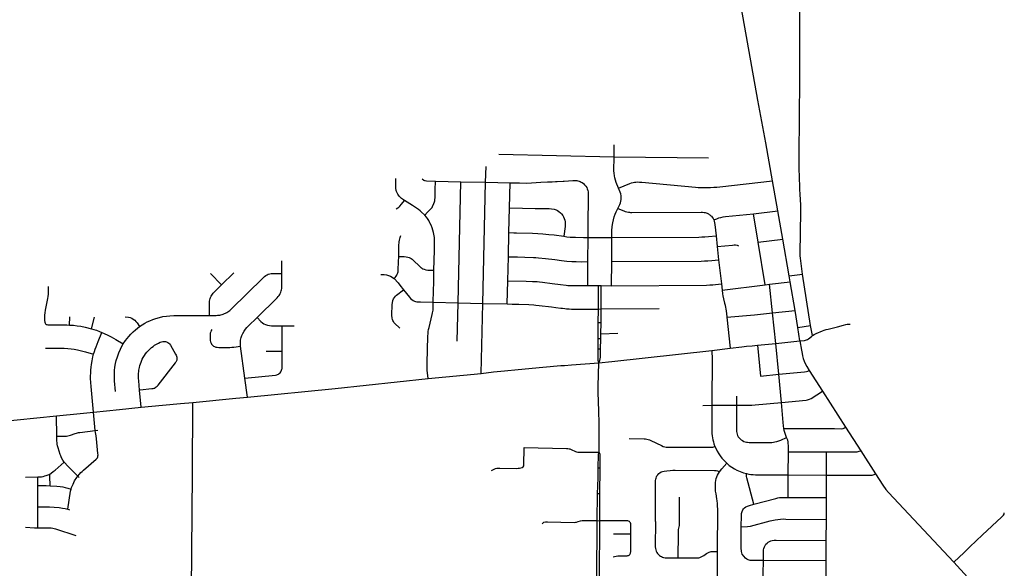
# Model space of a CAD drawing. Extents: x 1410746 to 1533160, y 578873 to 704954.
# Tile 174 of 227: x 1452366 to 1465454, y 685947 to 693238. Entities that reach past the tile are written whole.
import ezdxf

# ---------------------------------------------------------------- set-up
doc = ezdxf.new("R2010")
doc.units = 0
doc.header["$MEASUREMENT"] = 0
doc.layers.add('MC_STREETS', color=254, linetype='CONTINUOUS')

msp = doc.modelspace()

# ---------------------------------------------------------------- linework, layer by layer
at = {"layer": 'MC_STREETS'}
for p, q in [((1462728.62735, 691530.079475), (1462730.88945, 691848.033025)), ((1460266.534175, 691413.962175), (1460268.3688, 691573.94495)), ((1458735.077675, 691452.6119), (1460266.534175, 691413.962175)), ((1460266.534175, 691413.962175), (1461522.557575, 691400.01405)), ((1458559.94735, 691078.08195), (1458565.550375, 691286.7377)), ((1457893.83255, 691090.040575), (1458228.29285, 691084.031075)), ((1458194.453675, 689473.588425), (1458228.29285, 691084.031075)), ((1458228.29285, 691084.031075), (1458559.94735, 691078.08195)), ((1458521.30045, 689464.821725), (1458559.94735, 691078.08195)), ((1458559.94735, 691078.08195), (1458885.082525, 691068.98945)), ((1458877.840425, 690736.8546), (1458885.082525, 691068.98945)), ((1462442.9816, 690698.548575), (1462374.485225, 691096.024375)), ((1458869.5491, 690408.38415), (1458877.840425, 690736.8546)), ((1462118.443975, 690659.16505), (1462442.9816, 690698.548575)), ((1462182.960475, 690282.308725), (1462118.443975, 690659.16505)), ((1462510.375475, 690320.473225), (1462442.9816, 690698.548575)), ((1458862.828975, 690088.262075), (1458869.5491, 690408.38415)), ((1459916.67005, 690344.714975), (1459915.531275, 690022.295025)), ((1459916.67005, 690344.714975), (1460239.130025, 690345.17925)), ((1460236.971225, 690024.224475), (1460239.130025, 690345.17925)), ((1461622.582025, 690364.935875), (1461638.53115, 690221.968375)), ((1462182.960475, 690282.308725), (1462510.375475, 690320.473225)), ((1462273.44685, 689713.80065), (1462182.960475, 690282.308725)), ((1462594.93635, 689832.0244), (1462510.375475, 690320.473225)), ((1461638.53115, 690221.968375), (1461656.6459, 690047.157175)), ((1455849.553725, 689866.0954), (1455850.47715, 690035.261425)), ((1458856.670525, 689768.12885), (1458862.828975, 690088.262075)), ((1459915.531275, 690022.295025), (1459914.588475, 689703.829575)), ((1460234.8664, 689702.880975), (1460236.971225, 690024.224475)), ((1461656.6459, 690047.157175), (1461693.14775, 689726.509725)), ((1455050.26475, 689713.776575), (1454902.50565, 689864.85145)), ((1455050.26475, 689713.776575), (1455213.019675, 689873.380625)), ((1458847.6597, 689459.71215), (1458856.670525, 689768.12885)), ((1462333.9313, 689721.032475), (1462607.956325, 689753.06655)), ((1462594.93635, 689832.0244), (1462770.04425, 689857.6756)), ((1462607.956325, 689753.06655), (1462594.93635, 689832.0244)), ((1462671.981125, 689374.694925), (1462607.956325, 689753.06655)), ((1462879.0632, 689172.521175), (1462770.04425, 689857.6756)), ((1459914.588475, 689703.829575), (1460060.3655, 689703.3978)), ((1460060.2485, 689392.988325), (1460060.3655, 689703.3978)), ((1460060.3655, 689703.3978), (1460097.253025, 689703.28855)), ((1460094.3291, 689393.189725), (1460097.253025, 689703.28855)), ((1460097.253025, 689703.28855), (1460234.8664, 689702.880975)), ((1461693.14775, 689726.509725), (1461702.241925, 689642.000925)), ((1461702.241925, 689642.000925), (1462273.44685, 689713.80065)), ((1462273.44685, 689713.80065), (1462333.9313, 689721.032475)), ((1462374.801875, 689342.8148), (1462333.9313, 689721.032475)), ((1457863.342175, 689482.589875), (1458194.453675, 689473.588425)), ((1458183.062275, 688963.7384), (1458194.453675, 689473.588425)), ((1458194.453675, 689473.588425), (1458521.30045, 689464.821725)), ((1458500.9183, 688537.796275), (1458521.30045, 689464.821725)), ((1458521.30045, 689464.821725), (1458847.6597, 689459.71215)), ((1460057.77155, 689210.080975), (1460060.2485, 689392.988325)), ((1460060.2485, 689392.988325), (1460094.3291, 689393.189725)), ((1460094.213225, 689210.153525), (1460094.3291, 689393.189725)), ((1460094.3291, 689393.189725), (1460868.574225, 689397.765025)), ((1462374.801875, 689342.8148), (1462671.981125, 689374.694925)), ((1462418.436025, 688935.625925), (1462374.801875, 689342.8148)), ((1462710.77325, 689146.24295), (1462671.981125, 689374.694925)), ((1453028.51485, 689180.297675), (1453031.803025, 689286.9275)), ((1453320.76715, 689130.349275), (1453361.8741, 689284.68855)), ((1460056.55675, 688995.0132), (1460057.77155, 689210.080975)), ((1460094.213225, 689210.153525), (1460057.77155, 689210.080975)), ((1460091.7139, 689062.202125), (1460094.213225, 689210.153525)), ((1461767.11845, 689283.108825), (1461810.28415, 688870.580475)), ((1455855.270675, 688832.929625), (1455854.222775, 689169.6038)), ((1455854.222775, 689169.6038), (1456016.915125, 689168.8453)), ((1462710.77325, 689146.24295), (1462879.0632, 689172.521175)), ((1462738.351075, 688969.5319), (1462710.77325, 689146.24295)), ((1462903.4816, 689041.034625), (1462879.0632, 689172.521175)), ((1460056.3769, 688858.493825), (1460056.55675, 688995.0132)), ((1460091.362, 688995.0132), (1460056.55675, 688995.0132)), ((1460087.55285, 688858.941575), (1460091.362, 688995.0132)), ((1460091.362, 688995.0132), (1460091.7139, 689062.202125)), ((1460091.7139, 689062.202125), (1460315.17885, 689070.924875)), ((1462418.436025, 688935.625925), (1462738.351075, 688969.5319)), ((1455359.608975, 688471.975875), (1455301.60085, 688900.274)), ((1455641.83805, 688834.5533), (1455855.270675, 688832.929625)), ((1460087.55285, 688858.941575), (1460056.3769, 688858.493825)), ((1461565.667475, 688839.484425), (1461810.28415, 688870.580475)), ((1462173.565775, 688912.108), (1462418.436025, 688935.625925)), ((1462458.059925, 688526.5001), (1462418.436025, 688935.625925)), ((1462859.812125, 688574.860575), (1463036.195775, 688302.17515)), ((1455394.858875, 688221.04435), (1455359.608975, 688471.975875)), ((1457795.826175, 688470.424025), (1458500.9183, 688537.796275)), ((1462490.33045, 688150.0615), (1462458.059925, 688526.5001)), ((1453982.674, 688087.59025), (1453958.294675, 688312.854325)), ((1463036.195775, 688302.17515), (1463345.3505, 687820.96285)), ((1454667.93305, 688149.3408), (1455239.479025, 688205.883775)), ((1455239.479025, 688205.883775), (1455394.858875, 688221.04435)), ((1461893.653775, 688236.531375), (1461894.593375, 688113.3115)), ((1453349.021, 688023.961875), (1453691.1305, 688058.31485)), ((1453691.1305, 688058.31485), (1453982.674, 688087.59025)), ((1454503.272525, 688135.62315), (1454667.93305, 688149.3408)), ((1454661.5769, 687208.01835), (1454667.93305, 688149.3408)), ((1461445.06515, 688112.472125), (1461567.629075, 688113.121725)), ((1461567.629075, 688113.121725), (1461894.593375, 688113.3115)), ((1451976.9382, 687884.406725), (1452856.758025, 687974.10445)), ((1452856.758025, 687974.10445), (1453170.37955, 688005.8137)), ((1452859.30855, 687704.5601), (1452856.758025, 687974.10445)), ((1453170.37955, 688005.8137), (1453349.021, 688023.961875)), ((1453369.917425, 687777.11275), (1453349.021, 688023.961875)), ((1453369.917425, 687777.11275), (1453407.121925, 687780.8295)), ((1463345.3505, 687820.96285), (1463545.147825, 687509.977725)), ((1463545.147825, 687509.977725), (1463743.284775, 687201.059775)), ((1462582.2156, 687187.624475), (1462584.209375, 687496.473325)), ((1462584.209375, 687496.473325), (1463090.932725, 687495.8086)), ((1463090.05345, 687184.315125), (1463090.932725, 687495.8086)), ((1460081.152825, 687279.2319), (1460056.77145, 687279.2319)), ((1460079.04445, 686936.813425), (1460081.152825, 687279.2319)), ((1452443.3509, 687159.9632), (1452606.909125, 687160.665)), ((1452607.5445, 687045.657175), (1452606.909125, 687160.665)), ((1453158.025575, 687153.3516), (1453140.22805, 687171.3485)), ((1462582.2156, 687187.624475), (1463090.05345, 687184.315125)), ((1462583.27325, 686887.614975), (1462582.2156, 687187.624475)), ((1463088.951725, 686885.9662), (1463090.05345, 687184.315125)), ((1452609.092975, 686765.370325), (1452607.5445, 687045.657175)), ((1460042.222675, 686579.986225), (1460048.137375, 686937.14205)), ((1460079.04445, 686936.813425), (1460048.137375, 686937.14205)), ((1460076.583675, 686579.415175), (1460079.04445, 686936.813425)), ((1462583.27325, 686887.614975), (1463088.951725, 686885.9662)), ((1463088.79175, 686595.44705), (1463088.951725, 686885.9662)), ((1452609.559825, 686485.0813), (1452609.092975, 686765.370325)), ((1463087.114375, 686316.5113), (1463088.79175, 686595.44705)), ((1460037.2468, 685798.017075), (1460042.222675, 686579.986225)), ((1460042.222675, 686579.986225), (1460076.583675, 686579.415175)), ((1460072.8538, 685797.59625), (1460076.583675, 686579.415175)), ((1460257.761875, 686404.4955), (1460488.99535, 686402.97745)), ((1463085.871275, 686045.492275), (1463087.114375, 686316.5113)), ((1461639.953225, 685776.1254), (1461642.275325, 686170.57945)), ((1463085.871275, 686045.492275), (1462252.068225, 686049.68665)), ((1463084.7937, 685749.035475), (1463085.871275, 686045.492275))]:
    msp.add_line(p, q, dxfattribs=at)
for points in [[(1462374.485225, 691096.024375), (1462286.158375, 691602.900275), (1462178.297275, 692168.941075), (1461961.717425, 693386.388975), (1461870.71545, 693905.415675)], [(1462730.88945, 691848.033025), (1462735.74505, 692530.5181), (1462735.604675, 692996.201975), (1462742.826175, 693894.955875)], [(1462770.04425, 689857.6756), (1462744.472175, 690066.9323), (1462741.849425, 690101.683825), (1462740.96985, 690130.78365), (1462749.279125, 690691.059), (1462749.73515, 690738.93975), (1462748.823125, 690792.292575), (1462746.9991, 690831.509175), (1462739.246975, 690933.654775), (1462736.949825, 690969.9424), (1462734.6869, 691014.82405), (1462728.343425, 691267.06235), (1462727.29295, 691342.521525), (1462728.62735, 691530.079475)], [(1460326.96465, 690997.7244), (1460295.08465, 691074.186275), (1460283.875975, 691107.103375), (1460275.589675, 691138.591275), (1460270.6179, 691165.1074), (1460266.47475, 691198.25255), (1460264.7576, 691227.45435), (1460266.534175, 691413.962175)], [(1457480.86815, 690836.039775), (1457443.209425, 690861.574825), (1457420.8791, 690881.6998), (1457411.552675, 690892.4537), (1457401.996925, 690905.763075), (1457391.9241, 690921.268625), (1457383.0104, 690938.5727), (1457376.6, 690954.733125), (1457371.5777, 690970.136625), (1457366.0075, 691000.1254), (1457364.379875, 691030.762825), (1457365.834925, 691129.509675)], [(1457716.7358, 691121.657), (1457736.9969, 691107.411625), (1457745.31875, 691102.5071), (1457755.929275, 691099.743), (1457772.985675, 691096.484475), (1457893.83255, 691090.040575)], [(1457750.0602, 690641.517525), (1457787.2842, 690677.9302), (1457832.28215, 690724.023275), (1457847.283425, 690744.124275), (1457853.97175, 690755.648525), (1457872.418875, 690793.53265), (1457879.881125, 690815.607075), (1457883.593075, 690832.656575), (1457889.773825, 690888.640725), (1457890.96675, 690975.694675), (1457893.83255, 691090.040575)], [(1458885.082525, 691068.98945), (1458932.7875, 691068.3943), (1459011.09015, 691067.912675), (1459108.759575, 691067.406125), (1459292.238875, 691076.833925), (1459380.18325, 691081.260425), (1459445.098475, 691085.057), (1459487.2434, 691087.1249), (1459510.5675, 691088.477925), (1459588.684475, 691092.738075), (1459604.4187, 691093.515325), (1459718.2564, 691101.430325), (1459732.580175, 691101.8716), (1459749.975825, 691101.5222), (1459762.0332, 691100.915575), (1459771.846175, 691100.354225), (1459785.543, 691097.52875), (1459804.246375, 691092.4169), (1459816.5039, 691087.7988), (1459830.091475, 691079.510425), (1459843.420175, 691072.32015), (1459860.552375, 691058.859875), (1459874.879125, 691045.456025), (1459883.10645, 691035.817925), (1459893.25375, 691023.955075), (1459902.788825, 691009.554525), (1459911.1356, 690991.8984), (1459918.52405, 690968.432225), (1459921.568975, 690952.340075), (1459923.743525, 690934.80795), (1459923.991225, 690877.236875), (1459919.36655, 690521.002675), (1459916.67005, 690344.714975)], [(1460326.96465, 690997.7244), (1460477.208975, 691061.339125), (1460500.58405, 691068.928425), (1460522.1377, 691074.089175), (1460540.048475, 691077.428475), (1460558.262825, 691079.85705), (1460580.12005, 691081.071325), (1460605.013, 691080.767775), (1460633.8524, 691079.553475), (1461350.24395, 691011.239025), (1461384.39635, 691008.84835), (1461433.5758, 691007.482275), (1461473.124425, 691007.232525), (1461512.216725, 691007.537475), (1461547.33245, 691009.020725), (1461593.973775, 691011.366525), (1461631.92415, 691014.2507), (1461672.13405, 691017.8183), (1462374.485225, 691096.024375)], [(1460316.7857, 690728.7188), (1460342.952675, 690784.165925), (1460352.65215, 690805.89685), (1460358.45255, 690827.441175), (1460361.767075, 690846.49965), (1460362.74435, 690868.193725), (1460360.6371, 690896.8028), (1460355.10545, 690921.665925), (1460346.97635, 690946.285125), (1460326.96465, 690997.7244)], [(1457371.648225, 690726.453375), (1457394.37915, 690736.8615), (1457406.9231, 690746.445475), (1457418.9572, 690758.59045), (1457440.27835, 690785.850575), (1457480.86815, 690836.039775)], [(1457750.0602, 690641.517525), (1457704.06225, 690685.0729), (1457689.434, 690697.391425), (1457665.641725, 690714.6309), (1457586.985725, 690767.22495), (1457480.86815, 690836.039775)], [(1458877.840425, 690736.8546), (1459048.17375, 690734.52195), (1459220.139275, 690729.60725), (1459327.313275, 690727.088875), (1459404.7895, 690727.35365), (1459436.199875, 690725.99375), (1459468.64435, 690720.241125), (1459496.504875, 690709.844175), (1459515.1354, 690701.089925), (1459533.988075, 690689.416725), (1459556.607775, 690669.652), (1459568.977825, 690656.6517), (1459583.978125, 690634.85415), (1459595.13065, 690617.1416), (1459603.42625, 690596.93625), (1459612.527275, 690574.892675), (1459617.146025, 690553.3038), (1459619.024975, 690535.048925), (1459615.909825, 690491.7547), (1459597.5273, 690359.138825)], [(1460239.130025, 690345.17925), (1460239.283575, 690433.33455), (1460242.36525, 690489.017175), (1460250.092925, 690538.412425), (1460258.472175, 690578.322125), (1460269.789275, 690617.798125), (1460282.394375, 690651.439425), (1460295.65615, 690682.871125), (1460316.7857, 690728.7188)], [(1460316.7857, 690728.7188), (1460395.856425, 690696.52825), (1460416.207425, 690689.56205), (1460435.515025, 690684.088425), (1460457.059375, 690679.945275), (1460472.0164, 690678.352475), (1460485.977175, 690677.54705), (1460503.9651, 690677.0101), (1461425.39445, 690681.3385), (1461442.23195, 690680.30125), (1461464.6348, 690677.667075), (1461476.10195, 690675.6159), (1461490.065525, 690672.057175), (1461503.711825, 690666.6835), (1461521.220625, 690657.9532), (1461532.57855, 690650.4391), (1461540.6061, 690644.813125), (1461553.56735, 690633.25935), (1461560.71695, 690625.829575), (1461572.518775, 690611.9628), (1461583.682675, 690596.014375), (1461594.447875, 690576.078825)], [(1461594.447875, 690576.078825), (1461633.92025, 690592.824675), (1461661.4313, 690603.19115), (1461686.151375, 690609.570525), (1461715.25725, 690615.9499), (1461746.3567, 690620.335725), (1462118.443975, 690659.16505)], [(1457872.8057, 689907.442875), (1457879.242025, 690171.097225), (1457880.68495, 690270.534025), (1457881.24825, 690312.42205), (1457878.5419, 690345.267475), (1457873.213175, 690387.274275), (1457868.35195, 690410.69025), (1457850.742075, 690470.068725), (1457834.9439, 690507.91445), (1457818.75495, 690540.30285), (1457814.434425, 690548.769675), (1457803.024325, 690567.581325), (1457785.315375, 690594.17085), (1457771.66055, 690613.02775), (1457750.0602, 690641.517525)], [(1461594.447875, 690576.078825), (1461599.6311, 690558.53555), (1461604.016925, 690537.802575), (1461607.625, 690515.223825), (1461622.582025, 690364.935875)], [(1458869.5491, 690408.38415), (1458934.9174, 690406.705), (1458970.824825, 690405.6184), (1459181.527475, 690400.653175), (1459255.29145, 690397.713225), (1459320.87465, 690392.751625), (1459400.16255, 690385.32875), (1459469.629925, 690378.1037), (1459597.5273, 690359.138825)], [(1457404.3683, 690091.0439), (1457406.938175, 690232.35725), (1457410.78725, 690284.016275), (1457413.768225, 690306.545425), (1457420.08645, 690327.54965), (1457424.86235, 690341.662825), (1457434.071325, 690369.1352)], [(1459597.5273, 690359.138825), (1459640.641725, 690353.536475), (1459684.908025, 690349.3685), (1459756.41315, 690345.746475), (1459859.667525, 690343.6733), (1459916.67005, 690344.714975)], [(1460239.130025, 690345.17925), (1461392.19615, 690349.38095), (1461434.8135, 690351.0127), (1461473.196075, 690352.40845), (1461522.74445, 690355.1999), (1461622.582025, 690364.935875)], [(1461638.53115, 690221.968375), (1461843.27805, 690243.5666), (1461864.869725, 690244.54805), (1461882.535625, 690244.057325), (1461901.950275, 690241.05), (1461923.031175, 690232.8986)], [(1457345.393675, 689797.480175), (1457357.5016, 689813.2669), (1457369.01175, 689827.244225), (1457378.874925, 689843.076225), (1457385.866375, 689855.687075), (1457392.679675, 689873.4026), (1457396.326, 689887.174225), (1457397.964125, 689898.79985), (1457398.797125, 689912.26375), (1457401.288925, 690021.880975), (1457404.3683, 690091.0439)], [(1457404.3683, 690091.0439), (1457477.867175, 690088.832625), (1457504.774275, 690086.832625), (1457524.924825, 690083.875925), (1457541.67185, 690079.165975), (1457554.188225, 690073.44845), (1457568.321725, 690064.419275), (1457581.598925, 690054.678475), (1457698.43105, 689946.2991), (1457707.26305, 689938.834225), (1457712.801425, 689935.078975), (1457724.4392, 689927.557675), (1457742.2574, 689920.275875), (1457764.342975, 689915.8228), (1457792.867525, 689910.51145), (1457821.1995, 689909.576075), (1457872.8057, 689907.442875)], [(1458862.828975, 690088.262075), (1458981.539025, 690086.9678), (1459079.72225, 690083.9002), (1459196.3949, 690079.004225), (1459228.92075, 690077.2575), (1459261.14445, 690074.42385), (1459356.131475, 690065.956675), (1459479.599075, 690049.9951), (1459566.656625, 690038.04465), (1459638.6286, 690029.676575), (1459706.723275, 690023.937075), (1459765.100125, 690023.4935), (1459829.613125, 690021.10505), (1459915.531275, 690022.295025)], [(1460236.971225, 690024.224475), (1461425.84715, 690029.91475), (1461467.386825, 690031.575725), (1461511.551575, 690033.538625), (1461566.021475, 690037.9551), (1461656.6459, 690047.157175)], [(1454888.28475, 689307.577625), (1454977.0044, 689308.329575), (1454993.58145, 689309.0868), (1455009.612275, 689310.583525), (1455025.384875, 689313.17865), (1455041.452425, 689316.49655), (1455056.700425, 689320.92405), (1455072.52455, 689326.0684), (1455087.521575, 689331.958475), (1455102.533025, 689338.5769), (1455117.847625, 689346.281925), (1455134.058575, 689355.6749), (1455158.19485, 689372.606325), (1455179.08895, 689390.25825), (1455601.3263, 689808.6793), (1455620.49425, 689826.508325), (1455636.74585, 689838.93155), (1455653.795025, 689849.152325), (1455669.928525, 689855.748425), (1455689.9136, 689861.8164), (1455709.1368, 689865.156225), (1455731.61345, 689866.15885), (1455849.553725, 689866.0954)], [(1455523.6557, 689279.033475), (1455790.4903, 689543.6165), (1455803.3971, 689557.200475), (1455813.4978, 689570.8412), (1455822.764175, 689584.862825), (1455830.649675, 689600.005825), (1455837.70805, 689615.89425), (1455843.0978, 689632.5448), (1455847.0919, 689649.588075), (1455849.128975, 689667.03555), (1455850.029225, 689683.777), (1455849.553725, 689866.0954)], [(1457863.342175, 689482.589875), (1457865.60985, 689633.9664), (1457869.022225, 689747.572475), (1457872.8057, 689907.442875)], [(1457167.3993, 689851.7153), (1457209.75355, 689850.131975), (1457244.1849, 689845.42955), (1457269.032625, 689838.73435), (1457296.317025, 689827.617925), (1457345.393675, 689797.480175)], [(1457345.393675, 689797.480175), (1457395.092725, 689742.554775), (1457420.002125, 689711.08305), (1457468.1567, 689649.121225)], [(1458856.670525, 689768.12885), (1459098.790125, 689761.802425), (1459184.938225, 689760.434975), (1459244.703875, 689759.233525), (1459276.610625, 689754.5846), (1459317.4744, 689748.6627), (1459444.569275, 689731.5351), (1459553.21145, 689718.057775), (1459629.644375, 689708.14275), (1459651.7818, 689706.24085), (1459668.33655, 689705.908175), (1459703.281575, 689704.7769), (1459759.92505, 689703.19615), (1459914.588475, 689703.829575)], [(1452745.900625, 689689.902925), (1452744.764425, 689624.01365), (1452744.037725, 689588.3228), (1452741.7248, 689561.3806), (1452737.085, 689533.541825), (1452705.070425, 689378.1087), (1452699.502675, 689343.7742), (1452697.118875, 689310.55465), (1452697.6319, 689239.338675), (1452699.6131, 689217.743675), (1452703.575475, 689204.271575), (1452709.32095, 689195.950575), (1452718.038175, 689189.214525), (1452727.3498, 689185.252125), (1452740.029425, 689183.270925), (1452753.1053, 689182.676575), (1452957.93925, 689183.2373), (1452991.80975, 689181.84535), (1453028.51485, 689180.297675)], [(1454888.28475, 689307.577625), (1454887.6979, 689461.6573), (1454888.250525, 689477.959375), (1454889.90835, 689495.36665), (1454893.29755, 689513.33015), (1454898.75015, 689531.83905), (1454903.487475, 689545.185725), (1454911.410375, 689562.149275), (1454920.411325, 689576.904825), (1454928.814525, 689589.851), (1454939.090825, 689603.126), (1454949.81415, 689614.92935), (1454965.298375, 689631.011025), (1455050.26475, 689713.776575)], [(1457419.357125, 689140.397825), (1457349.95765, 689202.780575), (1457340.0912, 689214.6385), (1457333.023625, 689226.0758), (1457326.827125, 689238.95275), (1457321.228375, 689253.6394), (1457317.3721, 689271.20565), (1457314.813375, 689311.33515), (1457316.800575, 689451.566825), (1457319.81795, 689475.917175), (1457327.154875, 689505.645125), (1457336.03545, 689528.4197), (1457348.2024, 689547.120125), (1457361.44745, 689563.612525), (1457374.92185, 689577.550175), (1457468.1567, 689649.121225)], [(1457468.1567, 689649.121225), (1457546.135325, 689549.3905), (1457562.454775, 689530.6405), (1457577.73255, 689517.793275), (1457595.788125, 689505.293275), (1457612.802, 689496.95995), (1457626.2557, 689492.76525), (1457644.399225, 689489.668275), (1457663.149225, 689488.2794), (1457694.6297, 689486.81775), (1457863.342175, 689482.589875)], [(1460234.8664, 689702.880975), (1461495.52385, 689710.44985), (1461537.895575, 689712.26915), (1461580.2888, 689714.3017), (1461616.00365, 689717.20535), (1461693.14775, 689726.509725)], [(1461702.241925, 689642.000925), (1461708.1638, 689596.404575), (1461712.875825, 689565.839425), (1461719.5713, 689530.354725), (1461734.431775, 689471.72595), (1461741.62425, 689443.0979), (1461747.944825, 689414.75725), (1461752.298225, 689393.307175), (1461757.7954, 689363.3782), (1461761.663775, 689334.06), (1461767.11845, 689283.108825)], [(1457795.826175, 688470.424025), (1457784.55555, 688580.563075), (1457783.87215, 688614.725975), (1457782.22085, 688672.200075), (1457792.3837, 689030.656475), (1457794.14045, 689069.11675), (1457796.332925, 689092.746775), (1457800.9615, 689121.979775), (1457807.2953, 689149.263925), (1457850.6138, 689321.66255), (1457855.197125, 689340.1517), (1457858.384775, 689359.033225), (1457861.38985, 689377.816), (1457862.6914, 689399.2914), (1457863.342175, 689482.589875)], [(1458847.6597, 689459.71215), (1458910.238975, 689458.8178), (1458999.755525, 689457.381775), (1459134.09385, 689451.4018), (1459198.564525, 689446.826675), (1459226.3138, 689444.8116), (1459270.2865, 689439.919875), (1459435.802575, 689420.927125), (1459494.875925, 689413.1824), (1459559.8348, 689404.954725), (1459581.67695, 689402.33005), (1459613.620775, 689399.5023), (1459633.499025, 689396.917), (1459667.9901, 689395.13125), (1459699.38735, 689393.04365), (1459745.124125, 689392.125025), (1459855.4195, 689391.003625), (1460060.2485, 689392.988325)], [(1461767.11845, 689283.108825), (1462134.274625, 689317.650825), (1462374.801875, 689342.8148)], [(1453770.1932, 689290.4517), (1453811.0064, 689284.259425), (1453833.150925, 689278.415675), (1453855.834225, 689270.083025), (1453875.63095, 689259.6289), (1453894.872175, 689245.733825), (1453911.18275, 689228.5171), (1453925.68105, 689209.035025), (1453958.14055, 689158.518225)], [(1453958.14055, 689158.518225), (1453993.35315, 689181.819), (1454028.5283, 689203.59815), (1454062.508675, 689221.26795), (1454096.035975, 689237.125475), (1454136.812425, 689254.342175), (1454177.574225, 689268.43595), (1454225.1614, 689281.97955), (1454270.015475, 689292.4002), (1454317.134925, 689299.64935), (1454363.801325, 689303.727), (1454414.0736, 689306.427475), (1454888.28475, 689307.577625)], [(1455301.60085, 688900.274), (1455299.886225, 688922.7732), (1455300.96335, 688959.5615), (1455302.193175, 688978.93115), (1455309.61855, 689015.945325), (1455317.6366, 689039.34225), (1455330.354725, 689067.958025), (1455348.9777, 689099.75335), (1455366.692225, 689124.28115), (1455386.632175, 689145.5494), (1455404.8466, 689163.34395), (1455523.6557, 689279.033475)], [(1455523.6557, 689279.033475), (1455572.907525, 689226.02615), (1455593.695425, 689209.8534), (1455613.333, 689196.95615), (1455634.681275, 689186.963325), (1455659.6633, 689178.333175), (1455688.7333, 689172.428325), (1455715.532225, 689169.703025), (1455854.222775, 689169.6038)], [(1453028.51485, 689180.297675), (1453083.6777, 689176.2776), (1453131.0036, 689171.173825), (1453180.649425, 689163.75015), (1453235.955375, 689152.39585), (1453320.76715, 689130.349275)], [(1453320.76715, 689130.349275), (1453353.257775, 689121.1436), (1453388.185175, 689109.771875), (1453426.090925, 689095.6926), (1453459.09995, 689082.2772)], [(1453348.85405, 688794.070525), (1453359.000925, 688826.620275), (1453369.9469, 688860.762525), (1453380.82485, 688891.130625), (1453409.494075, 688961.9592), (1453459.09995, 689082.2772)], [(1453459.09995, 689082.2772), (1453529.476775, 689050.606025), (1453581.157125, 689024.4161), (1453644.711125, 688988.511975), (1453742.297875, 688928.234225)], [(1453742.297875, 688928.234225), (1453773.8966, 688973.811325), (1453796.116975, 689002.51265), (1453816.4388, 689026.558175), (1453842.87235, 689058.526525), (1453872.96245, 689089.542475), (1453903.978375, 689116.392075), (1453931.75385, 689138.612475), (1453958.14055, 689158.518225)], [(1454919.317525, 689122.371225), (1454911.58335, 689108.30905), (1454905.1744, 689091.728075), (1454899.873075, 689070.6351), (1454896.748075, 689045.6351), (1454896.748075, 688995.287875), (1454898.4842, 688973.412875), (1454903.032425, 688954.958575), (1454909.248075, 688937.649), (1454916.53975, 688924.801775), (1454929.7342, 688910.21845), (1454941.53975, 688900.496225), (1454956.4703, 688893.20455), (1454974.873075, 688886.95455), (1454992.928625, 688884.176775), (1455014.423275, 688883.111275), (1455130.32585, 688882.424), (1455159.01335, 688883.0615), (1455184.571775, 688884.74405), (1455211.876175, 688887.665025), (1455301.60085, 688900.274)], [(1462903.4816, 689041.034625), (1462924.66895, 689053.76775), (1462951.39825, 689067.0763), (1463039.5927, 689103.88185), (1463059.7316, 689111.173525), (1463086.814925, 689118.8124), (1463111.846275, 689125.7233), (1463238.98995, 689156.952925), (1463314.841275, 689178.122425), (1463346.252825, 689186.2685), (1463366.857, 689190.15045), (1463387.461175, 689192.240725), (1463403.2084, 689192.47485)], [(1453958.294675, 688312.854325), (1453948.29765, 688439.3412), (1453946.2143, 688473.7162), (1453945.17265, 688511.99745), (1453946.2143, 688538.55995), (1453947.7768, 688555.74745), (1453951.14095, 688582.23785), (1453956.8914, 688613.820375), (1453963.662225, 688641.68495), (1453970.9539, 688665.12245), (1453979.287225, 688688.55995), (1453996.2143, 688726.5808), (1454007.412225, 688746.8933), (1454024.599725, 688774.23705), (1454040.537125, 688797.5795), (1454056.11015, 688817.2058), (1454077.98515, 688840.9037), (1454100.12055, 688863.039125), (1454119.6518, 688880.226625), (1454140.48515, 688896.37245), (1454159.755975, 688910.17455), (1454185.2768, 688926.05995), (1454211.318475, 688939.86205), (1454234.755975, 688950.79955), (1454250.9018, 688956.789125), (1454268.87055, 688961.2162), (1454286.8393, 688961.99745), (1454304.292575, 688959.1026), (1454318.87055, 688955.226625), (1454335.278, 688947.527475), (1454346.90035, 688939.276175), (1454357.636875, 688928.856925), (1454370.460575, 688910.19025), (1454438.4018, 688791.164125), (1454445.43305, 688777.36205), (1454450.380975, 688765.382875), (1454453.41515, 688752.860975), (1454455.5893, 688737.257875), (1454455.3289, 688725.539125), (1454453.664775, 688713.4188), (1454451.59765, 688703.6077), (1454447.255975, 688694.0287), (1454441.88885, 688685.5222), (1454434.551425, 688676.350425), (1454204.299475, 688378.8764), (1454191.625875, 688364.293075), (1454179.4731, 688352.834725), (1454169.056425, 688344.848625), (1454158.46615, 688338.598625), (1454147.3873, 688334.5077), (1454136.690275, 688332.224825), (1454124.540275, 688330.45295), (1453966.3862, 688313.140275)], [(1462738.351075, 688969.5319), (1462796.7791, 688975.07205), (1462809.804225, 688977.273125), (1462825.254625, 688981.4716), (1462839.193575, 688987.68535), (1462852.507675, 688996.5487), (1462890.690675, 689029.41105), (1462903.4816, 689041.034625)], [(1462738.351075, 688969.5319), (1462758.706425, 688844.3869), (1462766.030525, 688801.314125), (1462772.4512, 688770.5527), (1462782.319275, 688733.01885), (1462793.77325, 688699.890375), (1462806.46075, 688670.81485), (1462827.07795, 688629.05185), (1462859.812125, 688574.860575)], [(1452709.491875, 688873.913125), (1452901.8176, 688872.0903), (1452957.690675, 688871.550325), (1453007.438625, 688869.647525), (1453050.797475, 688865.027325), (1453091.3131, 688858.630125), (1453136.448925, 688850.4559), (1453188.692775, 688838.7277), (1453241.6474, 688824.1563), (1453348.85405, 688794.070525)], [(1453640.1114, 688298.404475), (1453627.33355, 688437.248975), (1453625.297825, 688465.520225), (1453624.367675, 688498.518875), (1453624.8349, 688530.792575), (1453626.6866, 688576.159175), (1453631.778775, 688619.674075), (1453639.579575, 688666.90075), (1453650.008025, 688710.410175), (1453664.756375, 688759.296875), (1453682.8869, 688808.843375), (1453704.457925, 688859.468975), (1453725.75245, 688898.817575), (1453742.297875, 688928.234225)], [(1455359.608975, 688471.975875), (1455767.12355, 688513.727175), (1455782.918475, 688517.41515), (1455793.950275, 688521.5641), (1455806.4368, 688528.234025), (1455817.254675, 688535.666425), (1455826.410825, 688544.22515), (1455835.374725, 688557.16015), (1455842.042375, 688567.591225), (1455847.653575, 688581.322825), (1455851.854675, 688594.718475), (1455853.708025, 688603.060975), (1455854.5712, 688617.98155), (1455855.270675, 688832.929625)], [(1460065.3182, 688676.8789), (1460057.67855, 688709.76705), (1460054.803375, 688749.540125), (1460056.3769, 688858.493825)], [(1460065.3182, 688676.8789), (1460078.283875, 688707.850275), (1460084.530525, 688750.977225), (1460087.55285, 688858.941575)], [(1460065.3182, 688676.8789), (1460238.032175, 688694.1421), (1461565.667475, 688839.484425)], [(1461565.667475, 688839.484425), (1461568.58885, 688798.32855), (1461570.01245, 688765.9414), (1461567.629075, 688113.121725)], [(1461810.28415, 688870.580475), (1461967.373075, 688889.983), (1462025.1439, 688897.0507), (1462101.35225, 688905.347575), (1462173.565775, 688912.108)], [(1462173.565775, 688912.108), (1462215.3068, 688502.005575), (1462458.059925, 688526.5001)], [(1453349.021, 688023.961875), (1453315.385675, 688364.8915), (1453310.936475, 688418.17005), (1453309.17345, 688467.334425), (1453308.81805, 688503.22985), (1453309.88425, 688539.836075), (1453312.37205, 688578.5747), (1453316.094875, 688619.4392), (1453320.546275, 688653.564175), (1453329.431275, 688704.3864), (1453340.093275, 688755.91945), (1453348.85405, 688794.070525)], [(1458500.9183, 688537.796275), (1458662.215525, 688558.05255), (1458808.7323, 688571.13585), (1458994.362175, 688588.8986), (1459318.06035, 688618.46155), (1459557.386975, 688640.2502), (1459607.421975, 688643.617325), (1459702.1603, 688650.45885), (1460065.3182, 688676.8789)], [(1460070.427075, 687488.88015), (1460070.56645, 687784.047075), (1460068.9414, 687884.5723), (1460064.252925, 688026.661125), (1460058.52375, 688172.49445), (1460057.482075, 688273.0153), (1460057.482075, 688369.36945), (1460065.3182, 688676.8789)], [(1462458.059925, 688526.5001), (1462799.985225, 688558.203375), (1462825.229175, 688561.0203), (1462842.090075, 688565.543975), (1462859.812125, 688574.860575)], [(1455394.858875, 688221.04435), (1456557.61875, 688338.120375), (1457795.826175, 688470.424025)], [(1462490.33045, 688150.0615), (1462821.3237, 688182.29045), (1462838.276825, 688184.9276), (1462852.216075, 688188.5066), (1462865.778575, 688193.7809), (1462884.80375, 688204.329525), (1463036.195775, 688302.17515)], [(1453982.674, 688087.59025), (1454265.2331, 688115.96825), (1454503.272525, 688135.62315)], [(1461567.629075, 688113.121725), (1461565.574625, 687801.29465), (1461566.473825, 687769.522725), (1461568.272225, 687738.949725), (1461571.569325, 687708.6765), (1461575.465875, 687681.700325), (1461580.8611, 687655.32365), (1461587.755025, 687627.448275), (1461595.2484, 687602.87), (1461608.3855, 687567.6725)], [(1461894.593375, 688113.3115), (1461894.286075, 687781.295675), (1461895.527725, 687764.5336), (1461898.6318, 687745.598675), (1461903.28795, 687727.905375), (1461909.496125, 687711.4537), (1461917.87715, 687695.93325), (1461929.051875, 687680.412825), (1461942.709875, 687665.8236), (1461955.436625, 687655.890525), (1461972.819525, 687643.474175), (1461991.44405, 687634.1619), (1462007.895725, 687627.3329), (1462025.2786, 687623.2976), (1462040.79905, 687621.124725), (1462061.90685, 687619.572675), (1462313.952575, 687616.984275), (1462342.4248, 687618.37315), (1462364.2998, 687620.109275), (1462387.04285, 687623.407875), (1462405.79285, 687626.532875), (1462432.35535, 687633.303725), (1462456.3137, 687640.595375), (1462482.35535, 687650.664825), (1462560.424575, 687684.451825)], [(1461894.593375, 688113.3115), (1462058.71455, 688114.36185), (1462099.084, 688116.14285), (1462142.423525, 688118.93585), (1462490.33045, 688150.0615)], [(1462524.025825, 687804.01135), (1462519.211125, 687841.02425), (1462513.864675, 687886.051725), (1462490.33045, 688150.0615)], [(1452859.30855, 687704.5601), (1452971.55535, 687704.40105), (1452989.196075, 687704.930825), (1453006.643975, 687707.01415), (1453023.571075, 687710.9204), (1453041.018975, 687715.868325), (1453104.97395, 687737.884675), (1453121.40655, 687743.646775), (1453135.0648, 687747.48815), (1453149.5767, 687750.262475), (1453167.07635, 687752.8234), (1453369.917425, 687777.11275)], [(1453140.22805, 687171.3485), (1453161.283125, 687197.186725), (1453180.948625, 687219.50075), (1453196.918325, 687235.239025), (1453213.1195, 687249.820075), (1453383.297325, 687397.018125), (1453391.2438, 687404.964575), (1453399.6085, 687417.0934), (1453404.4182, 687428.176625), (1453407.136725, 687441.769275), (1453407.34585, 687456.6166), (1453406.509375, 687471.46395), (1453386.814425, 687667.411025), (1453381.387575, 687708.399425), (1453373.6714, 687751.461675), (1453369.917425, 687777.11275)], [(1462524.025825, 687804.01135), (1463078.399975, 687805.7177), (1463194.972825, 687802.884775), (1463285.363725, 687802.23775), (1463310.941775, 687805.125725), (1463330.363325, 687811.84855), (1463345.3505, 687820.96285)], [(1462560.424575, 687684.451825), (1462545.090075, 687723.365375), (1462535.4607, 687750.447975), (1462528.238675, 687778.43335), (1462524.025825, 687804.01135)], [(1452959.373775, 687357.83365), (1452940.67285, 687383.7631), (1452924.0088, 687414.1505), (1452911.59245, 687441.597175), (1452904.404025, 687461.20195), (1452875.977125, 687549.75015), (1452869.11545, 687575.23635), (1452865.4654, 687594.419975), (1452862.907275, 687616.7331), (1452861.457775, 687635.0689), (1452860.2933, 687667.7055), (1452859.30855, 687704.5601)], [(1460465.576375, 687670.06505), (1460665.629475, 687666.537975), (1460683.4544, 687665.57445), (1460702.564, 687663.64745), (1460718.622475, 687659.7934), (1460737.571475, 687652.727675), (1460754.91465, 687644.53785), (1460897.017425, 687577.125075), (1460921.2215, 687567.232675), (1460940.2466, 687561.500075), (1460958.736175, 687558.11465), (1460978.5649, 687556.975475), (1461556.724025, 687557.95635), (1461577.5782, 687558.430325), (1461594.16675, 687561.985), (1461608.3855, 687567.6725)], [(1462584.209375, 687496.473325), (1462584.209375, 687579.52665), (1462583.005725, 687603.600075), (1462582.00815, 687615.595375), (1462579.695625, 687628.275325), (1462574.580025, 687647.534075), (1462560.424575, 687684.451825)], [(1458638.866075, 687244.914175), (1458691.21345, 687272.114275), (1458707.12295, 687275.70675), (1458747.64595, 687277.5598), (1458965.267325, 687274.680325), (1458990.4146, 687276.21995), (1459011.969375, 687277.246375), (1459029.4185, 687280.838825), (1459046.867625, 687288.536975), (1459057.131825, 687296.235125), (1459065.41135, 687307.662), (1459067.98385, 687316.114475), (1459074.067725, 687550.787025), (1459635.707675, 687538.9139), (1459654.555725, 687537.986675), (1459667.9572, 687536.1269), (1459679.1052, 687533.339925), (1459697.80965, 687524.9622), (1459753.1597, 687499.4978), (1459768.2891, 687494.7201), (1459784.178825, 687492.3916), (1459807.1673, 687490.83715), (1459828.036025, 687490.418125), (1460070.427075, 687488.88015)], [(1461608.3855, 687567.6725), (1461622.633125, 687535.603925), (1461638.617375, 687504.0507), (1461660.39355, 687466.5935), (1461677.780025, 687440.964875), (1461699.022025, 687411.906), (1461719.4066, 687388.76025), (1461764.728225, 687342.585725)], [(1463090.932725, 687495.8086), (1463480.5655, 687494.009575), (1463496.356225, 687494.8967), (1463512.679225, 687497.380625), (1463526.340875, 687501.816225), (1463545.147825, 687509.977725)], [(1460056.77145, 687279.2319), (1460057.878675, 687464.5087), (1460070.427075, 687488.88015)], [(1460081.152825, 687279.2319), (1460082.21025, 687464.504375), (1460070.427075, 687488.88015)], [(1452764.825825, 687198.6203), (1452786.12215, 687212.408275), (1452812.79295, 687231.888325), (1452836.05685, 687250.98555), (1452959.373775, 687357.83365)], [(1453140.22805, 687171.3485), (1453011.198875, 687301.11145), (1452959.373775, 687357.83365)], [(1460048.137375, 686937.14205), (1460054.815125, 687149.499575), (1460056.77145, 687279.2319)], [(1460967.49765, 687242.584675), (1461013.78325, 687247.727525), (1461046.1097, 687249.1969), (1461079.9079, 687249.92105), (1461602.864825, 687246.4482), (1461625.785775, 687244.4275), (1461644.00615, 687240.16015), (1461667.338, 687229.1803)], [(1461667.338, 687229.1803), (1461698.732025, 687268.8912), (1461764.728225, 687342.585725)], [(1461764.728225, 687342.585725), (1461798.414375, 687315.1178), (1461830.53245, 687292.114325), (1461869.920825, 687267.525875), (1461900.539025, 687250.82505), (1461943.404475, 687231.89745), (1461987.94, 687215.753325), (1462026.07355, 687204.897775)], [(1452606.909125, 687160.665), (1452630.8501, 687161.393225), (1452656.722325, 687164.101125), (1452678.65075, 687168.1529), (1452699.73455, 687173.785975), (1452720.37735, 687180.65145), (1452745.304225, 687190.292875), (1452764.825825, 687198.6203)], [(1452769.538275, 687043.6331), (1452769.5325, 687044.32935), (1452768.491775, 687169.537925), (1452767.556125, 687184.559275), (1452764.825825, 687198.6203)], [(1453049.471275, 686997.71765), (1453056.5838, 687020.202375), (1453066.678975, 687045.440325), (1453075.900575, 687066.140825), (1453096.94975, 687107.248025), (1453127.603175, 687154.78415), (1453140.22805, 687171.3485)], [(1454645.40035, 685109.7048), (1454649.002225, 685650.59005), (1454661.5769, 687208.01835)], [(1460816.256675, 686569.0434), (1460817.9668, 687093.4718), (1460818.7225, 687112.17685), (1460820.55925, 687130.54415), (1460824.60005, 687145.972675), (1460829.7429, 687160.6665), (1460836.722475, 687173.890975), (1460848.477525, 687190.42155), (1460861.33465, 687205.115375), (1460874.92645, 687216.87045), (1460891.089675, 687226.7888), (1460911.2937, 687233.768375), (1460934.4365, 687238.176525), (1460967.49765, 687242.584675)], [(1461642.275325, 686170.57945), (1461645.244775, 686731.343525), (1461643.9005, 686770.846975), (1461641.73035, 686809.041425), (1461637.8241, 686844.197675), (1461633.483825, 686871.541425), (1461622.1991, 686934.47545), (1461616.990775, 686970.065725), (1461613.952575, 687007.826125), (1461614.3866, 687029.527525), (1461613.51855, 687055.135175), (1461615.254675, 687085.083075), (1461618.29285, 687113.294875), (1461624.36925, 687141.5067), (1461631.477175, 687163.44855), (1461640.428275, 687184.041425), (1461652.9626, 687207.948475), (1461667.338, 687229.1803)], [(1462123.35605, 686797.65495), (1462031.36215, 687147.836625), (1462027.18695, 687166.485875), (1462025.795225, 687182.90835), (1462026.07355, 687204.897775)], [(1462026.07355, 687204.897775), (1462058.114575, 687198.960875), (1462086.145825, 687194.648375), (1462117.318, 687191.89735), (1462147.002375, 687190.2011), (1462180.07925, 687189.352975), (1462582.2156, 687187.624475)], [(1463090.05345, 687184.315125), (1463660.2285, 687184.97195), (1463679.3108, 687184.592025), (1463697.681, 687185.4647), (1463712.3309, 687187.5913), (1463724.854225, 687191.8445), (1463743.284775, 687201.059775)], [(1463743.284775, 687201.059775), (1463838.601825, 687049.527675), (1463879.311725, 686993.3375), (1463913.664025, 686956.219125), (1464782.43855, 686026.09115)], [(1452607.5445, 687045.657175), (1452716.442825, 687045.67245), (1452769.538275, 687043.6331)], [(1452769.538275, 687043.6331), (1452858.065475, 687037.1601), (1452905.005575, 687033.05855), (1452941.4639, 687028.045525), (1452970.630575, 687022.576775), (1453004.354525, 687013.00645), (1453049.471275, 686997.71765)], [(1453004.969975, 686733.732575), (1453043.735375, 686972.70915), (1453049.471275, 686997.71765)], [(1461120.32315, 686084.385575), (1461121.343925, 686408.415175), (1461122.20635, 686432.99465), (1461125.2249, 686461.023875), (1461132.2552, 686498.037625), (1461135.70665, 686516.18555), (1461137.299025, 686536.918375), (1461137.73025, 686560.2042), (1461135.7237, 686892.2291)], [(1462123.35605, 686797.65495), (1462416.106575, 686875.1892), (1462442.2181, 686881.3331), (1462468.07365, 686885.941025), (1462492.949725, 686888.029075), (1462514.836425, 686889.019775), (1462583.27325, 686887.614975)], [(1452609.092975, 686765.370325), (1452698.109725, 686764.981275), (1452761.836475, 686762.00535), (1452826.54015, 686758.078575), (1452891.789425, 686752.86105), (1452936.928325, 686747.99995), (1452971.65055, 686742.4444), (1453004.969975, 686733.732575)], [(1453004.969975, 686733.732575), (1453017.532475, 686728.482575), (1453026.532475, 686723.795075)], [(1461958.46485, 686497.903775), (1461960.045875, 686649.22735), (1461961.7007, 686676.53215), (1461967.621975, 686703.2088), (1461977.297475, 686723.782925), (1461987.7644, 686738.58855), (1462001.4168, 686752.24095), (1462017.55145, 686764.238525), (1462040.305475, 686774.16755), (1462065.95545, 686783.26915), (1462123.35605, 686797.65495)], [(1461958.46485, 686497.903775), (1462042.74715, 686500.9556), (1462078.2589, 686507.89685), (1462340.761325, 686578.799275), (1462407.8045, 686590.212325), (1462480.9779, 686599.316625), (1462522.583125, 686602.129275), (1462549.494175, 686600.13455), (1463088.79175, 686595.44705)], [(1464782.43855, 686026.09115), (1464922.67555, 686157.137125), (1464997.093075, 686231.258175), (1465163.36995, 686390.0747), (1465417.710225, 686628.35595), (1465442.1645, 686655.0926), (1465450.69635, 686668.286525), (1465454.168575, 686682.609425)], [(1452444.15595, 686494.932925), (1452565.13235, 686486.01995), (1452586.7864, 686485.0813), (1452609.559825, 686485.0813)], [(1452609.559825, 686485.0813), (1452748.5325, 686485.0331), (1452766.36445, 686484.72025), (1452784.509275, 686483.15605), (1452805.817525, 686479.8809), (1452826.74565, 686473.804975), (1452843.623175, 686469.079275), (1453113.32615, 686381.9912)], [(1459310.56335, 686539.820175), (1459322.937575, 686551.819425), (1459334.56185, 686559.31895), (1459355.185575, 686563.4437), (1459381.8089, 686565.3186), (1459738.4117, 686557.0691), (1459753.035775, 686558.194025), (1459769.53475, 686561.19385), (1459789.7835, 686566.8185), (1459818.888175, 686576.61905), (1459840.7803, 686581.442575), (1459862.52895, 686582.9425), (1459886.902425, 686582.567525), (1460042.222675, 686579.986225)], [(1460488.99535, 686402.97745), (1460489.7929, 686524.4526), (1460489.057775, 686537.13495), (1460485.556575, 686549.170375), (1460478.335325, 686559.892825), (1460470.238775, 686567.77055), (1460459.95395, 686573.2412), (1460447.91855, 686576.523575), (1460437.4149, 686577.180075), (1460076.583675, 686579.415175)], [(1460816.256675, 686569.0434), (1460815.155475, 686231.346675), (1460816.87635, 686210.1227), (1460821.465325, 686190.619575), (1460826.6279, 686174.844975), (1460835.51905, 686157.92315), (1460846.131025, 686142.435375), (1460856.1694, 686131.249775), (1460869.3627, 686118.9169), (1460883.1296, 686108.591725), (1460895.462475, 686101.708275), (1460909.5162, 686095.68525), (1460925.5776, 686091.383075), (1460944.220275, 686087.94135), (1460961.715725, 686086.5073), (1461120.32315, 686084.385575)], [(1462252.068225, 686049.68665), (1462146.70495, 686049.31565), (1462073.902275, 686051.1012), (1462050.20875, 686059.590025), (1462032.97715, 686068.3144), (1462015.28625, 686082.1487), (1461989.941475, 686106.3373), (1461971.721375, 686135.848725), (1461960.64135, 686171.411325), (1461958.1909, 686217.366925), (1461958.46485, 686497.903775)], [(1460256.0521, 686098.100125), (1460272.8312, 686104.36725), (1460293.48915, 686109.00475), (1460316.25505, 686112.377475), (1460341.97175, 686113.7273), (1460439.294975, 686113.468875), (1460449.130025, 686114.6325), (1460460.21325, 686117.54185), (1460469.49545, 686123.08345), (1460476.976625, 686129.871925), (1460481.687, 686138.0458), (1460485.150525, 686146.77385), (1460487.228625, 686155.778975), (1460488.1984, 686166.446575), (1460488.99535, 686402.97745)], [(1462252.068225, 686049.68665), (1462252.988525, 686148.08065), (1462253.189675, 686169.680975), (1462255.268825, 686192.204975), (1462259.080575, 686211.9568), (1462264.971475, 686230.32255), (1462274.3276, 686248.688275), (1462286.1094, 686265.3214), (1462301.70295, 686281.608), (1462316.949975, 686294.082825), (1462332.543525, 686303.785475), (1462349.869675, 686311.409), (1462369.968025, 686316.60685), (1462393.531625, 686319.0325), (1462420.90695, 686319.72555), (1463087.114375, 686316.5113)], [(1461120.32315, 686084.385575), (1461359.34875, 686084.74205), (1461378.948175, 686085.7223), (1461392.764175, 686087.3288), (1461406.25885, 686091.184425), (1461424.251775, 686097.931775), (1461440.638175, 686105.964325), (1461458.6311, 686117.2099), (1461494.93825, 686141.628875), (1461512.931175, 686151.91055), (1461529.317575, 686159.9431), (1461543.454875, 686165.083925), (1461557.592175, 686168.29695), (1461571.408175, 686169.903475), (1461586.830675, 686170.867375), (1461642.275325, 686170.57945)], [(1462219.42045, 685734.338825), (1462241.65265, 685800.5103), (1462247.24525, 685823.7492), (1462249.842225, 685849.719025), (1462250.955225, 685872.720875), (1462252.068225, 686049.68665)], [(1464782.43855, 686026.09115), (1465103.6509, 685680.02355), (1465128.97305, 685654.07615), (1465177.741675, 685606.558), (1465224.149925, 685567.91775)]]:
    msp.add_lwpolyline(points, dxfattribs=at)

doc.saveas('drawing.dxf')
